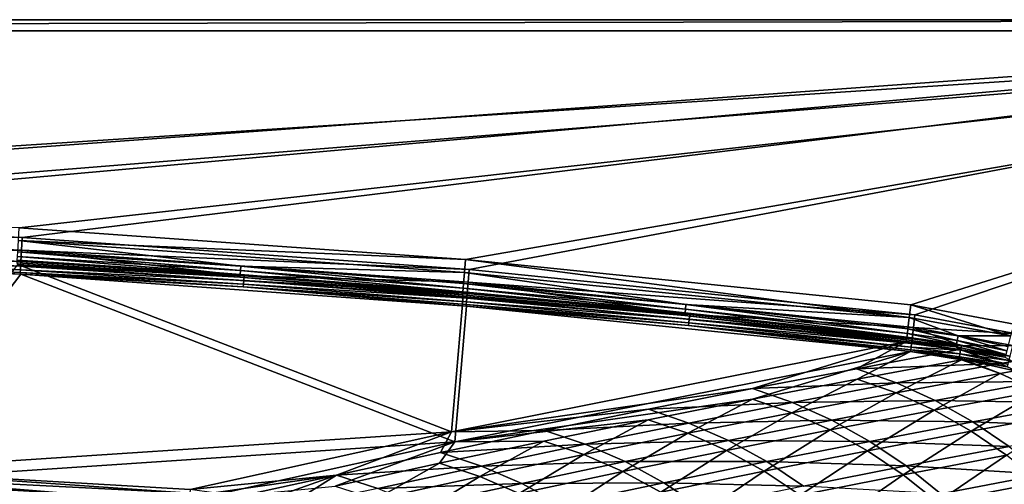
# Model space of a CAD drawing. Header units: metres. Extents: x 0 to 1400, y 0 to 700.
# Tile 35 of 40: x 927 to 1189, y 576 to 700. Entities that reach past the tile are written whole.
import ezdxf

# ---------------------------------------------------------------- set-up
doc = ezdxf.new("R2010")
doc.units = ezdxf.units.M

msp = doc.modelspace()

# ---------------------------------------------------------------- linework, layer by layer
at = {"layer": 'None'}
for points in [[(0, 700), (1400, 700), (0, 700, -40)], [(1400, 700), (1400, 700, -40), (0, 700, -40)], [(3, 697, -40), (0, 700, -40), (1400, 700, -40)], [(0, 700), (688.202026, 648.373657), (1400, 700)], [(1397, 697, -40), (3, 697, -40), (1400, 700, -40)], [(688.202026, 648.373657), (807.757324, 646.942322), (1400, 700)], [(1400, 700), (807.757324, 646.942322), (927.216736, 641.945923)], [(927.216736, 641.945923), (1046.473999, 633.388794), (1400, 700)], [(1046.473999, 633.388794), (1165.422974, 621.278748), (1400, 700)], [(1400, 700), (1165.422974, 621.278748), (1192.531616, 616.204407)], [(1397, 697, -3), (3, 697, -3), (1397, 697, -40)], [(3, 697, -3), (3, 697, -40), (1397, 697, -40)], [(1397, 697, -3), (687.695923, 650.889404, -3), (3, 697, -3)], [(807.094116, 649.478271, -3), (687.695923, 650.889404, -3), (1397, 697, -3)], [(926.397339, 644.513672, -3), (807.094116, 649.478271, -3), (1397, 697, -3)], [(1045.5, 635.999878, -3), (926.397339, 644.513672, -3), (1397, 697, -3)], [(1164.296387, 623.944641, -3), (1045.5, 635.999878, -3), (1397, 697, -3)], [(1397, 697, -3), (1191.922607, 618.78302, -3), (1164.296387, 623.944641, -3)], [(927.216736, 641.945923), (807.757324, 646.942322), (807.663452, 643.523376, -0.603074)], [(926.397339, 644.513672, -3), (1045.5, 635.999878, -3), (926.204285, 641.098877, -3.603074)], [(927.022827, 638.531189, -0.603074), (927.216736, 641.945923), (807.663452, 643.523376, -0.603074)], [(927.022827, 638.531189, -0.603074), (807.663452, 643.523376, -0.603074), (867.235413, 638.467346, -2.339556)], [(926.204285, 641.098877, -3.603074), (985.525085, 634.288086, -5.339556), (926.034546, 638.096008, -5.339556)], [(1045.5, 635.999878, -3), (1045.210938, 632.591614, -3.603074), (926.204285, 641.098877, -3.603074)], [(1045.210938, 632.591614, -3.603074), (985.525085, 634.288086, -5.339556), (926.204285, 641.098877, -3.603074)], [(1046.473999, 633.388794), (927.216736, 641.945923), (927.022827, 638.531189, -0.603074)], [(867.235413, 638.467346, -2.339556), (867.183899, 637.236511, -3.571653), (926.852356, 635.528381, -2.339556)], [(867.235413, 638.467346, -2.339556), (926.852356, 635.528381, -2.339556), (927.022827, 638.531189, -0.603074)], [(927.022827, 638.531189, -0.603074), (926.852356, 635.528381, -2.339556), (986.420288, 631.700256, -2.339556)], [(1046.18396, 629.980652, -0.603074), (1046.473999, 633.388794), (927.022827, 638.531189, -0.603074)], [(1046.18396, 629.980652, -0.603074), (927.022827, 638.531189, -0.603074), (986.420288, 631.700256, -2.339556)], [(884.697021, 576.795654, -333.891846), (926.873291, 632.10144, -8.263518), (807.626465, 637.094177, -8.263518)], [(807.626465, 637.094177, -8.263518), (926.873291, 632.10144, -8.263518), (867.111328, 635.500732, -6.582651)], [(867.111328, 635.500732, -6.582651), (926.72583, 633.299561, -5), (867.14209, 636.236938, -5)], [(926.782532, 634.298401, -3.571653), (867.183899, 637.236511, -3.571653), (867.14209, 636.236938, -5)], [(867.14209, 636.236938, -5), (926.72583, 633.299561, -5), (926.782532, 634.298401, -3.571653)], [(867.183899, 637.236511, -3.571653), (926.782532, 634.298401, -3.571653), (926.852356, 635.528381, -2.339556)], [(925.908508, 635.867188, -8), (985.313354, 631.326477, -9.582651), (925.866943, 635.131592, -9.582651)], [(925.965027, 636.866028, -6.571653), (985.365906, 632.061401, -8), (925.908508, 635.867188, -8)], [(985.365906, 632.061401, -8), (985.313354, 631.326477, -9.582651), (925.908508, 635.867188, -8)], [(926.034546, 638.096008, -5.339556), (985.437256, 633.059265, -6.571653), (925.965027, 636.866028, -6.571653)], [(985.437256, 633.059265, -6.571653), (985.365906, 632.061401, -8), (925.965027, 636.866028, -6.571653)], [(985.525085, 634.288086, -5.339556), (985.437256, 633.059265, -6.571653), (926.034546, 638.096008, -5.339556)], [(1163.900391, 620.547546, -3.603016), (1045.210938, 632.591614, -3.603074), (1045.5, 635.999878, -3)], [(1164.296387, 623.944641, -3), (1163.900391, 620.547546, -3.603016), (1045.5, 635.999878, -3)], [(926.873291, 632.10144, -8.263518), (926.684021, 632.563965, -6.582651), (867.111328, 635.500732, -6.582651)], [(867.111328, 635.500732, -6.582651), (926.684021, 632.563965, -6.582651), (926.72583, 633.299561, -5)], [(884.835449, 579.746826, -334.412811), (926.055176, 634.669189, -11.263518), (1041.727539, 590.097107, -216.614655)], [(985.313354, 631.326477, -9.582651), (926.055176, 634.669189, -11.263518), (925.866943, 635.131592, -9.582651)], [(1041.727539, 590.097107, -216.614655), (926.055176, 634.669189, -11.263518), (1044.839966, 626.172119, -11.263518)], [(926.055176, 634.669189, -11.263518), (985.313354, 631.326477, -9.582651), (1044.839966, 626.172119, -11.263518)], [(926.684021, 632.563965, -6.582651), (986.260498, 629.473572, -5), (926.72583, 633.299561, -5)], [(926.72583, 633.299561, -5), (986.332092, 630.471436, -3.571653), (926.782532, 634.298401, -3.571653)], [(926.72583, 633.299561, -5), (986.260498, 629.473572, -5), (986.332092, 630.471436, -3.571653)], [(926.852356, 635.528381, -2.339556), (926.782532, 634.298401, -3.571653), (986.420288, 631.700256, -2.339556)], [(926.782532, 634.298401, -3.571653), (986.332092, 630.471436, -3.571653), (986.420288, 631.700256, -2.339556)], [(985.525085, 634.288086, -5.339556), (1044.845703, 628.367798, -6.571653), (985.437256, 633.059265, -6.571653)], [(1045.210938, 632.591614, -3.603074), (1044.951904, 629.595154, -5.339556), (985.525085, 634.288086, -5.339556)], [(1044.951904, 629.595154, -5.339556), (1044.845703, 628.367798, -6.571653), (985.525085, 634.288086, -5.339556)], [(1165.422974, 621.278748), (1046.473999, 633.388794), (1046.18396, 629.980652, -0.603074)], [(1042.683105, 587.411438, -214.045258), (926.873291, 632.10144, -8.263518), (884.697021, 576.795654, -333.891846)], [(926.684021, 632.563965, -6.582651), (926.873291, 632.10144, -8.263518), (986.207764, 628.738647, -6.582651)], [(926.684021, 632.563965, -6.582651), (986.207764, 628.738647, -6.582651), (986.260498, 629.473572, -5)], [(1045.812012, 623.561157, -8.263518), (926.873291, 632.10144, -8.263518), (1042.683105, 587.411438, -214.045258)], [(926.873291, 632.10144, -8.263518), (1045.812012, 623.561157, -8.263518), (986.207764, 628.738647, -6.582651)], [(985.313354, 631.326477, -9.582651), (985.365906, 632.061401, -8), (1044.696045, 626.636963, -9.582651)], [(985.313354, 631.326477, -9.582651), (1044.696045, 626.636963, -9.582651), (1044.839966, 626.172119, -11.263518)], [(1044.759521, 627.371033, -8), (985.365906, 632.061401, -8), (985.437256, 633.059265, -6.571653)], [(985.365906, 632.061401, -8), (1044.759521, 627.371033, -8), (1044.696045, 626.636963, -9.582651)], [(1044.845703, 628.367798, -6.571653), (1044.759521, 627.371033, -8), (985.437256, 633.059265, -6.571653)], [(986.420288, 631.700256, -2.339556), (986.332092, 630.471436, -3.571653), (1045.92395, 626.984192, -2.339556)], [(1046.18396, 629.980652, -0.603074), (986.420288, 631.700256, -2.339556), (1045.92395, 626.984192, -2.339556)], [(1044.951904, 629.595154, -5.339556), (1045.210938, 632.591614, -3.603074), (1104.299438, 624.018616, -5.339556)], [(1045.210938, 632.591614, -3.603074), (1163.900391, 620.547546, -3.603016), (1104.299438, 624.018616, -5.339556)], [(986.207764, 628.738647, -6.582651), (1045.731079, 624.760193, -5), (986.260498, 629.473572, -5)], [(986.207764, 628.738647, -6.582651), (1045.812012, 623.561157, -8.263518), (1045.667358, 624.026123, -6.582651)], [(1045.731079, 624.760193, -5), (986.207764, 628.738647, -6.582651), (1045.667358, 624.026123, -6.582651)], [(986.260498, 629.473572, -5), (1045.817505, 625.756897, -3.571653), (986.332092, 630.471436, -3.571653)], [(986.260498, 629.473572, -5), (1045.731079, 624.760193, -5), (1045.817505, 625.756897, -3.571653)], [(986.332092, 630.471436, -3.571653), (1045.817505, 625.756897, -3.571653), (1045.92395, 626.984192, -2.339556)], [(1044.759521, 627.371033, -8), (1044.845703, 628.367798, -6.571653), (1104.074097, 621.797607, -8)], [(1044.845703, 628.367798, -6.571653), (1044.951904, 629.595154, -5.339556), (1104.175049, 622.792969, -6.571653)], [(1104.074097, 621.797607, -8), (1044.845703, 628.367798, -6.571653), (1104.175049, 622.792969, -6.571653)], [(1104.175049, 622.792969, -6.571653), (1044.951904, 629.595154, -5.339556), (1104.299438, 624.018616, -5.339556)], [(1105.348022, 621.381775, -2.339556), (1046.18396, 629.980652, -0.603074), (1045.92395, 626.984192, -2.339556)], [(1165.025879, 617.881836, -0.602997), (1165.422974, 621.278748), (1046.18396, 629.980652, -0.603074)], [(1165.025879, 617.881836, -0.602997), (1046.18396, 629.980652, -0.603074), (1105.348022, 621.381775, -2.339556)], [(1044.839966, 626.172119, -11.263518), (1163.156372, 614.162781, -11.263525), (1041.727539, 590.097107, -216.614655)], [(1044.696045, 626.636963, -9.582651), (1044.759521, 627.371033, -8), (1103.999634, 621.064575, -9.582651)], [(1044.839966, 626.172119, -11.263518), (1044.696045, 626.636963, -9.582651), (1103.999634, 621.064575, -9.582651)], [(1103.999634, 621.064575, -9.582651), (1044.759521, 627.371033, -8), (1104.074097, 621.797607, -8)], [(1103.999634, 621.064575, -9.582651), (1163.156372, 614.162781, -11.263525), (1044.839966, 626.172119, -11.263518)], [(1045.731079, 624.760193, -5), (1105.223145, 620.156128, -3.571653), (1045.817505, 625.756897, -3.571653)], [(1045.92395, 626.984192, -2.339556), (1045.817505, 625.756897, -3.571653), (1105.348022, 621.381775, -2.339556)], [(1045.817505, 625.756897, -3.571653), (1105.223145, 620.156128, -3.571653), (1105.348022, 621.381775, -2.339556)], [(1164.279419, 611.497253, -8.263525), (1045.812012, 623.561157, -8.263518), (1042.683105, 587.411438, -214.045258)], [(1105.121826, 619.160828, -5), (1045.731079, 624.760193, -5), (1045.667358, 624.026123, -6.582651)], [(1045.812012, 623.561157, -8.263518), (1105.047241, 618.427856, -6.582651), (1045.667358, 624.026123, -6.582651)], [(1045.667358, 624.026123, -6.582651), (1105.047241, 618.427856, -6.582651), (1105.121826, 619.160828, -5)], [(1105.223145, 620.156128, -3.571653), (1045.731079, 624.760193, -5), (1105.121826, 619.160828, -5)], [(1045.812012, 623.561157, -8.263518), (1164.279419, 611.497253, -8.263525), (1105.047241, 618.427856, -6.582651)], [(1104.175049, 622.792969, -6.571653), (1163.293823, 615.342529, -8.000137), (1104.074097, 621.797607, -8)], [(1104.299438, 624.018616, -5.339556), (1163.409668, 616.336182, -6.571555), (1104.175049, 622.792969, -6.571653)], [(1163.409668, 616.336182, -6.571555), (1163.293823, 615.342529, -8.000137), (1104.175049, 622.792969, -6.571653)], [(1163.900391, 620.547546, -3.603016), (1163.552246, 617.559998, -5.339551), (1104.299438, 624.018616, -5.339556)], [(1104.299438, 624.018616, -5.339556), (1163.552246, 617.559998, -5.339551), (1163.409668, 616.336182, -6.571555)], [(1190.946655, 615.673584, -3.544537), (1163.900391, 620.547546, -3.603016), (1164.296387, 623.944641, -3)], [(1191.922607, 618.78302, -3), (1190.946655, 615.673584, -3.544537), (1164.296387, 623.944641, -3)], [(1104.074097, 621.797607, -8), (1163.208496, 614.609924, -9.582365), (1103.999634, 621.064575, -9.582651)], [(1163.208496, 614.609924, -9.582365), (1163.156372, 614.162781, -11.263525), (1103.999634, 621.064575, -9.582651)], [(1163.293823, 615.342529, -8.000137), (1163.208496, 614.609924, -9.582365), (1104.074097, 621.797607, -8)], [(1164.533569, 613.670532, -3.571525), (1105.223145, 620.156128, -3.571653), (1105.121826, 619.160828, -5)], [(1105.348022, 621.381775, -2.339556), (1105.223145, 620.156128, -3.571653), (1164.676636, 614.894287, -2.339522)], [(1105.223145, 620.156128, -3.571653), (1164.533569, 613.670532, -3.571525), (1164.676636, 614.894287, -2.339522)], [(1164.676636, 614.894287, -2.339522), (1165.025879, 617.881836, -0.602997), (1105.348022, 621.381775, -2.339556)], [(1163.552246, 617.559998, -5.339551), (1163.900391, 620.547546, -3.603016), (1176.96521, 615.67218, -5.226923)], [(1176.96521, 615.67218, -5.226923), (1163.900391, 620.547546, -3.603016), (1190.946655, 615.673584, -3.544537)], [(1192.531616, 616.204407), (1165.422974, 621.278748), (1165.025879, 617.881836, -0.602997)], [(1105.047241, 618.427856, -6.582651), (1164.417358, 612.676941, -5.000112), (1105.121826, 619.160828, -5)], [(1164.279419, 611.497253, -8.263525), (1164.331787, 611.944397, -6.582345), (1105.047241, 618.427856, -6.582651)], [(1105.047241, 618.427856, -6.582651), (1164.331787, 611.944397, -6.582345), (1164.417358, 612.676941, -5.000112)], [(1105.121826, 619.160828, -5), (1164.417358, 612.676941, -5.000112), (1164.533569, 613.670532, -3.571525)], [(1163.409668, 616.336182, -6.571555), (1163.552246, 617.559998, -5.339551), (1176.741089, 614.468384, -6.403697)], [(1176.741089, 614.468384, -6.403697), (1163.552246, 617.559998, -5.339551), (1176.96521, 615.67218, -5.226923)], [(1165.025879, 617.881836, -0.602997), (1164.676636, 614.894287, -2.339522), (1177.830078, 613.041077, -2.226946)], [(1191.556152, 613.09491, -0.544548), (1192.531616, 616.204407), (1165.025879, 617.881836, -0.602997)], [(1191.556152, 613.09491, -0.544548), (1165.025879, 617.881836, -0.602997), (1177.830078, 613.041077, -2.226946)], [(1176.417114, 612.727295, -9.292896), (1163.208496, 614.609924, -9.582365), (1163.293823, 615.342529, -8.000137)], [(1163.293823, 615.342529, -8.000137), (1163.409668, 616.336182, -6.571555), (1176.556519, 613.476685, -7.771735)], [(1176.417114, 612.727295, -9.292896), (1163.293823, 615.342529, -8.000137), (1176.556519, 613.476685, -7.771735)], [(1176.556519, 613.476685, -7.771735), (1163.409668, 616.336182, -6.571555), (1176.741089, 614.468384, -6.403697)], [(1177.830078, 613.041077, -2.226946), (1164.676636, 614.894287, -2.339522), (1164.533569, 613.670532, -3.571525)], [(1176.96521, 615.67218, -5.226923), (1189.91394, 611.689331, -6.242146), (1176.741089, 614.468384, -6.403697)], [(1190.946655, 615.673584, -3.544537), (1190.218872, 612.865967, -5.118851), (1176.96521, 615.67218, -5.226923)], [(1190.218872, 612.865967, -5.118851), (1189.91394, 611.689331, -6.242146), (1176.96521, 615.67218, -5.226923)], [(1163.156372, 614.162781, -11.263525), (1122.07019, 601.59906, -104.961266), (1041.727539, 590.097107, -216.614655)], [(1149.853271, 606.915955, -57.800247), (1122.07019, 601.59906, -104.961266), (1163.156372, 614.162781, -11.263525)], [(1177.35022, 612.054382, -10.889059), (1149.853271, 606.915955, -57.800247), (1163.156372, 614.162781, -11.263525)], [(1163.156372, 614.162781, -11.263525), (1163.208496, 614.609924, -9.582365), (1176.417114, 612.727295, -9.292896)], [(1177.35022, 612.054382, -10.889059), (1163.156372, 614.162781, -11.263525), (1176.417114, 612.727295, -9.292896)], [(1164.417358, 612.676941, -5.000112), (1164.331787, 611.944397, -6.582345), (1177.420776, 610.845764, -4.771781)], [(1164.533569, 613.670532, -3.571525), (1164.417358, 612.676941, -5.000112), (1177.605713, 611.837341, -3.403732)], [(1177.605713, 611.837341, -3.403732), (1164.417358, 612.676941, -5.000112), (1177.420776, 610.845764, -4.771781)], [(1177.830078, 613.041077, -2.226946), (1164.533569, 613.670532, -3.571525), (1177.605713, 611.837341, -3.403732)], [(1176.556519, 613.476685, -7.771735), (1189.462524, 609.947937, -9.012238), (1176.417114, 612.727295, -9.292896)], [(1189.462524, 609.947937, -9.012238), (1177.977417, 611.936707, -10.872641), (1176.417114, 612.727295, -9.292896)], [(1176.417114, 612.727295, -9.292896), (1177.977417, 611.936707, -10.872641), (1177.35022, 612.054382, -10.889059)], [(1176.741089, 614.468384, -6.403697), (1189.659302, 610.707275, -7.55149), (1176.556519, 613.476685, -7.771735)], [(1189.659302, 610.707275, -7.55149), (1189.462524, 609.947937, -9.012238), (1176.556519, 613.476685, -7.771735)], [(1189.91394, 611.689331, -6.242146), (1189.659302, 610.707275, -7.55149), (1176.741089, 614.468384, -6.403697)], [(1177.830078, 613.041077, -2.226946), (1177.605713, 611.837341, -3.403732), (1190.827515, 610.287476, -2.118893)], [(1191.556152, 613.09491, -0.544548), (1177.830078, 613.041077, -2.226946), (1190.827515, 610.287476, -2.118893)], [(1164.279419, 611.497253, -8.263525), (1042.683105, 587.411438, -214.045258), (1122.10144, 598.820374, -103.392776)], [(1149.976196, 604.157471, -56.045902), (1164.279419, 611.497253, -8.263525), (1122.10144, 598.820374, -103.392776)], [(1188.183838, 608.252563, -16.209738), (1149.853271, 606.915955, -57.800247), (1177.35022, 612.054382, -10.889059)], [(1177.86438, 609.309753, -8.685412), (1164.279419, 611.497253, -8.263525), (1149.976196, 604.157471, -56.045902)], [(1164.331787, 611.944397, -6.582345), (1164.279419, 611.497253, -8.263525), (1176.268188, 609.77533, -7.940626)], [(1177.86438, 609.309753, -8.685412), (1176.268188, 609.77533, -7.940626), (1164.279419, 611.497253, -8.263525)], [(1177.420776, 610.845764, -4.771781), (1164.331787, 611.944397, -6.582345), (1177.281006, 610.096375, -6.292955)], [(1164.331787, 611.944397, -6.582345), (1176.268188, 609.77533, -7.940626), (1177.281006, 610.096375, -6.292955)], [(1177.281006, 610.096375, -6.292955), (1176.268188, 609.77533, -7.940626), (1178.19165, 609.427368, -7.889194)], [(1178.19165, 609.427368, -7.889194), (1176.268188, 609.77533, -7.940626), (1177.86438, 609.309753, -8.685412)], [(1177.420776, 610.845764, -4.771781), (1177.281006, 610.096375, -6.292955), (1190.267334, 608.128967, -4.551576)], [(1177.281006, 610.096375, -6.292955), (1178.19165, 609.427368, -7.889194), (1190.070313, 607.36969, -6.012347)], [(1177.281006, 610.096375, -6.292955), (1190.070313, 607.36969, -6.012347), (1190.267334, 608.128967, -4.551576)], [(1177.977417, 611.936707, -10.872641), (1188.183838, 608.252563, -16.209738), (1177.35022, 612.054382, -10.889059)], [(1190.522217, 609.110962, -3.242209), (1177.605713, 611.837341, -3.403732), (1177.420776, 610.845764, -4.771781)], [(1177.420776, 610.845764, -4.771781), (1190.267334, 608.128967, -4.551576), (1190.522217, 609.110962, -3.242209)], [(1177.605713, 611.837341, -3.403732), (1190.522217, 609.110962, -3.242209), (1190.827515, 610.287476, -2.118893)], [(1177.977417, 611.936707, -10.872641), (1191.516968, 608.866272, -10.521078), (1188.183838, 608.252563, -16.209738)], [(1191.516968, 608.866272, -10.521078), (1177.977417, 611.936707, -10.872641), (1189.462524, 609.947937, -9.012238)], [(1160.471191, 603.159058, -63.420364), (1149.853271, 606.915955, -57.800247), (1188.183838, 608.252563, -16.209738)], [(1160.384033, 600.473328, -61.554966), (1177.86438, 609.309753, -8.685412), (1149.976196, 604.157471, -56.045902)], [(1188.189697, 605.586304, -14.159043), (1177.86438, 609.309753, -8.685412), (1160.384033, 600.473328, -61.554966)], [(1188.183838, 608.252563, -16.209738), (1198.474243, 603.499207, -21.549124), (1160.471191, 603.159058, -63.420364)], [(1188.189697, 605.586304, -14.159043), (1178.19165, 609.427368, -7.889194), (1177.86438, 609.309753, -8.685412)], [(1192.078003, 606.299744, -7.52131), (1178.19165, 609.427368, -7.889194), (1188.189697, 605.586304, -14.159043)], [(1178.19165, 609.427368, -7.889194), (1192.078003, 606.299744, -7.52131), (1190.070313, 607.36969, -6.012347)], [(1191.516968, 608.866272, -10.521078), (1198.474243, 603.499207, -21.549124), (1188.183838, 608.252563, -16.209738)], [(1122.07019, 601.59906, -104.961266), (1149.853271, 606.915955, -57.800247), (1160.471191, 603.159058, -63.420364)], [(1170.555542, 595.839172, -66.8209), (1188.189697, 605.586304, -14.159043), (1160.384033, 600.473328, -61.554966)], [(1198.276001, 600.925415, -19.392866), (1188.189697, 605.586304, -14.159043), (1170.555542, 595.839172, -66.8209)], [(1198.276001, 600.925415, -19.392866), (1192.078003, 606.299744, -7.52131), (1188.189697, 605.586304, -14.159043)], [(1132.773315, 597.882202, -110.618843), (1122.07019, 601.59906, -104.961266), (1160.471191, 603.159058, -63.420364)], [(1122.10144, 598.820374, -103.392776), (1132.593018, 595.175659, -108.938683), (1149.976196, 604.157471, -56.045902)], [(1132.593018, 595.175659, -108.938683), (1160.384033, 600.473328, -61.554966), (1149.976196, 604.157471, -56.045902)], [(1160.471191, 603.159058, -63.420364), (1170.848389, 598.432861, -68.792412), (1132.773315, 597.882202, -110.618843)], [(1198.474243, 603.499207, -21.549124), (1170.848389, 598.432861, -68.792412), (1160.471191, 603.159058, -63.420364)], [(1198.474243, 603.499207, -21.549124), (1208.437866, 597.820496, -26.599953), (1170.848389, 598.432861, -68.792412)], [(1122.07019, 601.59906, -104.961266), (1094.299683, 596.098572, -152.107407), (1041.727539, 590.097107, -216.614655)], [(1094.299683, 596.098572, -152.107407), (1122.07019, 601.59906, -104.961266), (1132.773315, 597.882202, -110.618843)], [(1132.593018, 595.175659, -108.938683), (1142.85144, 590.568054, -114.238022), (1160.384033, 600.473328, -61.554966)], [(1142.85144, 590.568054, -114.238022), (1170.555542, 595.839172, -66.8209), (1160.384033, 600.473328, -61.554966)], [(1180.408081, 590.285767, -71.799942), (1198.276001, 600.925415, -19.392866), (1170.555542, 595.839172, -66.8209)], [(1208.04187, 595.357666, -24.343901), (1198.276001, 600.925415, -19.392866), (1180.408081, 590.285767, -71.799942)], [(1122.10144, 598.820374, -103.392776), (1042.683105, 587.411438, -214.045258), (1094.239502, 593.298401, -150.724716)], [(1094.239502, 593.298401, -150.724716), (1104.816406, 589.693176, -156.308945), (1122.10144, 598.820374, -103.392776)], [(1105.089355, 592.421936, -157.803955), (1094.299683, 596.098572, -152.107407), (1132.773315, 597.882202, -110.618843)], [(1104.816406, 589.693176, -156.308945), (1132.593018, 595.175659, -108.938683), (1122.10144, 598.820374, -103.392776)], [(1132.773315, 597.882202, -110.618843), (1143.238525, 593.182983, -116.024864), (1105.089355, 592.421936, -157.803955)], [(1170.848389, 598.432861, -68.792412), (1143.238525, 593.182983, -116.024864), (1132.773315, 597.882202, -110.618843)], [(1170.848389, 598.432861, -68.792412), (1180.900024, 592.768677, -73.871719), (1143.238525, 593.182983, -116.024864)], [(1208.437866, 597.820496, -26.599953), (1180.900024, 592.768677, -73.871719), (1170.848389, 598.432861, -68.792412)], [(1208.437866, 597.820496, -26.599953), (1217.996216, 591.251343, -31.32132), (1180.900024, 592.768677, -73.871719)], [(1041.727539, 590.097107, -216.614655), (1094.299683, 596.098572, -152.107407), (1066.540894, 590.414368, -199.237228)], [(1094.299683, 596.098572, -152.107407), (1105.089355, 592.421936, -157.803955), (1066.540894, 590.414368, -199.237228)], [(1104.816406, 589.693176, -156.308945), (1115.162964, 585.111877, -161.643036), (1132.593018, 595.175659, -108.938683)], [(1115.162964, 585.111877, -161.643036), (1142.85144, 590.568054, -114.238022), (1132.593018, 595.175659, -108.938683)], [(1170.555542, 595.839172, -66.8209), (1142.85144, 590.568054, -114.238022), (1152.791992, 585.02832, -119.246193)], [(1180.408081, 590.285767, -71.799942), (1170.555542, 595.839172, -66.8209), (1152.791992, 585.02832, -119.246193)], [(1189.862915, 583.84729, -76.451263), (1208.04187, 595.357666, -24.343901), (1180.408081, 590.285767, -71.799942)], [(1042.683105, 587.411438, -214.045258), (1066.389526, 587.591309, -198.040268), (1094.239502, 593.298401, -150.724716)], [(1094.239502, 593.298401, -150.724716), (1066.389526, 587.591309, -198.040268), (1077.053101, 584.025757, -203.664383)], [(1066.540894, 590.414368, -199.237228), (1105.089355, 592.421936, -157.803955), (1077.418945, 586.778015, -204.974335)], [(1094.239502, 593.298401, -150.724716), (1077.053101, 584.025757, -203.664383), (1104.816406, 589.693176, -156.308945)], [(1077.418945, 586.778015, -204.974335), (1105.089355, 592.421936, -157.803955), (1115.644409, 587.74939, -163.2453)], [(1105.089355, 592.421936, -157.803955), (1143.238525, 593.182983, -116.024864), (1115.644409, 587.74939, -163.2453)], [(1115.644409, 587.74939, -163.2453), (1143.238525, 593.182983, -116.024864), (1153.379639, 587.532715, -121.133789)], [(1143.238525, 593.182983, -116.024864), (1180.900024, 592.768677, -73.871719), (1153.379639, 587.532715, -121.133789)], [(1153.379639, 587.532715, -121.133789), (1180.900024, 592.768677, -73.871719), (1190.546021, 586.201538, -78.616638)], [(1180.900024, 592.768677, -73.871719), (1217.996216, 591.251343, -31.32132), (1190.546021, 586.201538, -78.616638)], [(972.044739, 574.68689, -334.412933), (884.835449, 579.746826, -334.412811), (1041.727539, 590.097107, -216.614655)], [(972.044739, 574.68689, -334.412933), (1041.727539, 590.097107, -216.614655), (1011.052612, 578.494019, -293.437714)], [(1011.052612, 578.494019, -293.437714), (1041.727539, 590.097107, -216.614655), (1038.79248, 584.546265, -246.348068)], [(1041.727539, 590.097107, -216.614655), (1066.540894, 590.414368, -199.237228), (1038.79248, 584.546265, -246.348068)], [(1038.79248, 584.546265, -246.348068), (1066.540894, 590.414368, -199.237228), (1077.418945, 586.778015, -204.974335)], [(1077.053101, 584.025757, -203.664383), (1087.489624, 579.470398, -209.034653), (1104.816406, 589.693176, -156.308945)], [(1104.816406, 589.693176, -156.308945), (1087.489624, 579.470398, -209.034653), (1115.162964, 585.111877, -161.643036)], [(1142.85144, 590.568054, -114.238022), (1115.162964, 585.111877, -161.643036), (1125.192993, 579.585205, -166.681519)], [(1152.791992, 585.02832, -119.246193), (1142.85144, 590.568054, -114.238022), (1125.192993, 579.585205, -166.681519)], [(1152.791992, 585.02832, -119.246193), (1162.334473, 578.591003, -123.921608), (1180.408081, 590.285767, -71.799942)], [(1162.334473, 578.591003, -123.921608), (1189.862915, 583.84729, -76.451263), (1180.408081, 590.285767, -71.799942)], [(971.84082, 571.739563, -333.891968), (1042.683105, 587.411438, -214.045258), (884.697021, 576.795654, -333.891846)], [(971.84082, 571.739563, -333.891968), (1010.71875, 575.621155, -292.611938), (1042.683105, 587.411438, -214.045258)], [(1010.71875, 575.621155, -292.611938), (1038.549805, 581.698975, -245.336731), (1042.683105, 587.411438, -214.045258)], [(1042.683105, 587.411438, -214.045258), (1038.549805, 581.698975, -245.336731), (1066.389526, 587.591309, -198.040268)], [(1038.549805, 581.698975, -245.336731), (1049.301758, 578.173157, -251.002625), (1066.389526, 587.591309, -198.040268)], [(1049.760132, 580.950195, -252.127609), (1038.79248, 584.546265, -246.348068), (1077.418945, 586.778015, -204.974335)], [(1066.389526, 587.591309, -198.040268), (1049.301758, 578.173157, -251.002625), (1077.053101, 584.025757, -203.664383)], [(1049.760132, 580.950195, -252.127609), (1077.418945, 586.778015, -204.974335), (1088.065186, 582.131836, -210.452454)], [(1088.065186, 582.131836, -210.452454), (1077.418945, 586.778015, -204.974335), (1115.644409, 587.74939, -163.2453)], [(1125.876465, 582.112366, -168.38504), (1088.065186, 582.131836, -210.452454), (1115.644409, 587.74939, -163.2453)], [(1115.644409, 587.74939, -163.2453), (1153.379639, 587.532715, -121.133789), (1125.876465, 582.112366, -168.38504)], [(1153.379639, 587.532715, -121.133789), (1163.114746, 580.966675, -125.903206), (1125.876465, 582.112366, -168.38504)], [(1190.546021, 586.201538, -78.616638), (1163.114746, 580.966675, -125.903206), (1153.379639, 587.532715, -121.133789)], [(1163.114746, 580.966675, -125.903206), (1190.546021, 586.201538, -78.616638), (1199.724731, 578.781311, -82.997627)], [(1049.760132, 580.950195, -252.127609), (1011.052612, 578.494019, -293.437714), (1038.79248, 584.546265, -246.348068)], [(1077.053101, 584.025757, -203.664383), (1049.301758, 578.173157, -251.002625), (1059.82959, 573.64325, -256.410767)], [(1059.82959, 573.64325, -256.410767), (1087.489624, 579.470398, -209.034653), (1077.053101, 584.025757, -203.664383)], [(1115.162964, 585.111877, -161.643036), (1087.489624, 579.470398, -209.034653), (1097.610596, 573.956055, -214.104691)], [(1125.192993, 579.585205, -166.681519), (1115.162964, 585.111877, -161.643036), (1097.610596, 573.956055, -214.104691)], [(1125.192993, 579.585205, -166.681519), (1134.824463, 573.147888, -171.381989), (1152.791992, 585.02832, -119.246193)], [(1134.824463, 573.147888, -171.381989), (1162.334473, 578.591003, -123.921608), (1152.791992, 585.02832, -119.246193)], [(1189.862915, 583.84729, -76.451263), (1162.334473, 578.591003, -123.921608), (1171.416992, 571.305603, -128.234833)], [(1198.859619, 576.572815, -80.745918), (1189.862915, 583.84729, -76.451263), (1171.416992, 571.305603, -128.234833)], [(1010.71875, 575.621155, -292.611938), (1021.56073, 572.13501, -298.321655), (1038.549805, 581.698975, -245.336731)], [(1022.111755, 574.938293, -299.26181), (1011.052612, 578.494019, -293.437714), (1049.760132, 580.950195, -252.127609)], [(1021.56073, 572.13501, -298.321655), (1049.301758, 578.173157, -251.002625), (1038.549805, 581.698975, -245.336731)], [(1060.49939, 576.329956, -257.644257), (1022.111755, 574.938293, -299.26181), (1049.760132, 580.950195, -252.127609)], [(1060.49939, 576.329956, -257.644257), (1049.760132, 580.950195, -252.127609), (1088.065186, 582.131836, -210.452454)], [(1088.065186, 582.131836, -210.452454), (1098.389771, 576.507324, -215.624268), (1060.49939, 576.329956, -257.644257)], [(1098.389771, 576.507324, -215.624268), (1088.065186, 582.131836, -210.452454), (1125.876465, 582.112366, -168.38504)], [(1135.702026, 575.546326, -173.179947), (1098.389771, 576.507324, -215.624268), (1125.876465, 582.112366, -168.38504)], [(1125.876465, 582.112366, -168.38504), (1163.114746, 580.966675, -125.903206), (1135.702026, 575.546326, -173.179947)], [(1163.114746, 580.966675, -125.903206), (1172.380737, 573.535339, -130.303085), (1135.702026, 575.546326, -173.179947)], [(1172.380737, 573.535339, -130.303085), (1163.114746, 580.966675, -125.903206), (1199.724731, 578.781311, -82.997627)], [(971.786987, 570.958984, -348.366394), (884.662354, 576.007385, -348.363983), (884.764404, 578.183411, -341.459381)], [(884.764404, 578.183411, -341.459381), (884.835449, 579.746826, -334.412811), (971.976746, 573.703918, -339.179138)], [(971.976746, 573.703918, -339.179138), (971.786987, 570.958984, -348.366394), (884.764404, 578.183411, -341.459381)], [(884.835449, 579.746826, -334.412811), (972.044739, 574.68689, -334.412933), (971.976746, 573.703918, -339.179138)], [(978.339355, 573.830933, -336.030914), (972.044739, 574.68689, -334.412933), (1011.052612, 578.494019, -293.437714)], [(984.604675, 572.710083, -337.624115), (978.339355, 573.830933, -336.030914), (1011.052612, 578.494019, -293.437714)], [(1011.052612, 578.494019, -293.437714), (990.835083, 571.322754, -339.191101), (984.604675, 572.710083, -337.624115)], [(997.024963, 569.66748, -340.730438), (990.835083, 571.322754, -339.191101), (1011.052612, 578.494019, -293.437714)], [(1022.111755, 574.938293, -299.26181), (997.024963, 569.66748, -340.730438), (1011.052612, 578.494019, -293.437714)], [(1049.301758, 578.173157, -251.002625), (1021.56073, 572.13501, -298.321655), (1032.181763, 567.630188, -303.769592)], [(1049.301758, 578.173157, -251.002625), (1032.181763, 567.630188, -303.769592), (1059.82959, 573.64325, -256.410767)], [(1087.489624, 579.470398, -209.034653), (1059.82959, 573.64325, -256.410767), (1070.043335, 568.14032, -261.513855)], [(1097.610596, 573.956055, -214.104691), (1087.489624, 579.470398, -209.034653), (1070.043335, 568.14032, -261.513855)], [(1097.610596, 573.956055, -214.104691), (1107.332642, 567.517639, -218.831253), (1125.192993, 579.585205, -166.681519)], [(1107.332642, 567.517639, -218.831253), (1134.824463, 573.147888, -171.381989), (1125.192993, 579.585205, -166.681519)], [(1162.334473, 578.591003, -123.921608), (1134.824463, 573.147888, -171.381989), (1143.994141, 565.850281, -175.714539)], [(1171.416992, 571.305603, -128.234833), (1162.334473, 578.591003, -123.921608), (1143.994141, 565.850281, -175.714539)], [(1199.724731, 578.781311, -82.997627), (1208.37854, 570.561646, -86.988159), (1172.380737, 573.535339, -130.303085)], [(971.84082, 571.739563, -333.891968), (884.697021, 576.795654, -333.891846), (884.628601, 575.288757, -340.683716)], [(1032.945679, 570.343445, -304.818848), (1022.111755, 574.938293, -299.26181), (1060.49939, 576.329956, -257.644257)], [(1070.918091, 570.717041, -262.84964), (1032.945679, 570.343445, -304.818848), (1060.49939, 576.329956, -257.644257)], [(1098.389771, 576.507324, -215.624268), (1070.918091, 570.717041, -262.84964), (1060.49939, 576.329956, -257.644257)], [(1070.918091, 570.717041, -262.84964), (1098.389771, 576.507324, -215.624268), (1108.307251, 569.940125, -220.445694)], [(1108.307251, 569.940125, -220.445694), (1098.389771, 576.507324, -215.624268), (1135.702026, 575.546326, -173.179947)], [(1198.859619, 576.572815, -80.745918), (1171.416992, 571.305603, -128.234833), (1179.982056, 563.225586, -132.159485)], [(1179.982056, 563.225586, -132.159485), (1207.341797, 568.514832, -84.657913), (1198.859619, 576.572815, -80.745918)]]:
    msp.add_3dface(points, dxfattribs=at)

doc.saveas('drawing.dxf')
